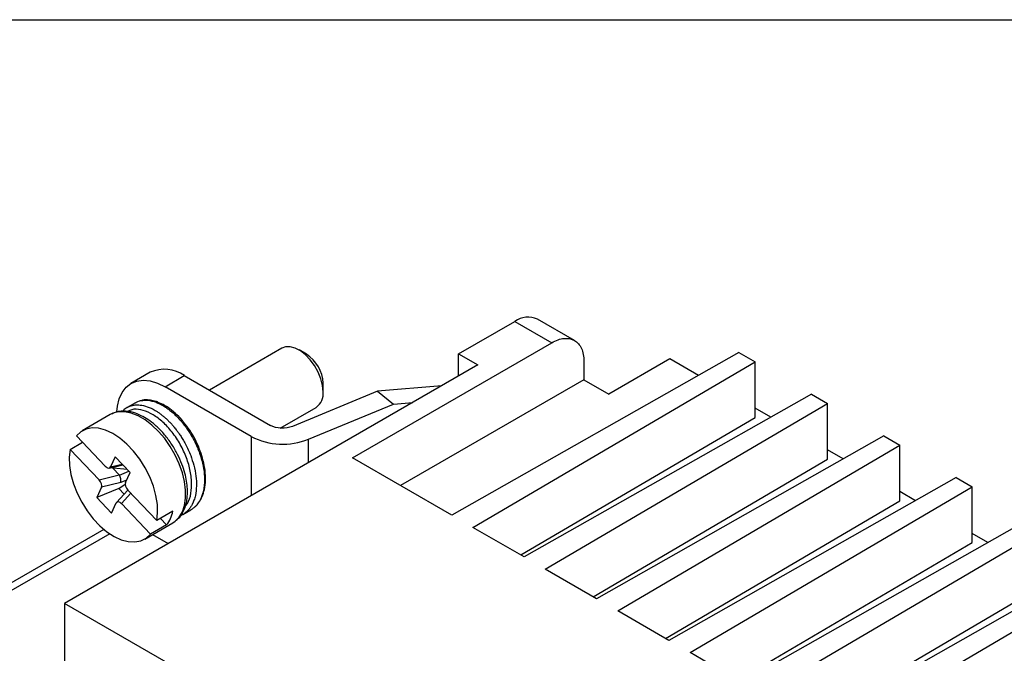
# Model space of a CAD drawing. Header units: millimetres. Extents: x 6 to 273, y 6 to 210.
# Tile 22 of 23: x 195 to 238, y 182 to 210. Entities that reach past the tile are written whole.
import ezdxf

# ---------------------------------------------------------------- set-up
doc = ezdxf.new("R2010")
doc.units = ezdxf.units.MM
doc.linetypes.add('SLD-Solid', pattern=[0])
doc.layers.add('TEXT', color=140, linetype='SLD-Solid', lineweight=25)

msp = doc.modelspace()

# ---------------------------------------------------------------- linework, layer by layer
for p, q in [((214.059, 194.851), (216.534, 196.28)), ((216.534, 196.28), (218.16, 195.341)), ((219.16, 195.44), (217.534, 196.379)), ((209.392, 190.279), (218.16, 195.341)), ((206.297, 195.094), (203.109, 193.254)), ((207.371, 194.833), (207.048, 195.02)), ((226.395, 194.914), (213.77, 187.752)), ((214.059, 194.851), (214.908, 194.361)), ((214.059, 193.872), (214.059, 194.851)), ((226.395, 194.914), (227.102, 194.506)), ((214.696, 187.218), (227.102, 194.506)), ((219.575, 194.525), (219.575, 193.708)), ((223.354, 194.628), (220.667, 193.077)), ((224.611, 193.903), (223.354, 194.628)), ((227.102, 192.057), (227.102, 194.506)), ((214.908, 194.361), (196.735, 183.871)), ((200.503, 194.041), (199.655, 193.551)), ((201.154, 193.402), (202.003, 193.892)), ((202.003, 193.892), (205.796, 191.703)), ((208.108, 193.183), (208.108, 193.556)), ((219.575, 193.708), (211.514, 189.055)), ((219.575, 193.708), (220.667, 193.077)), ((204.947, 191.213), (201.154, 193.402)), ((210.497, 193.202), (206.763, 191.657)), ((213.321, 193.446), (210.497, 193.202)), ((210.497, 193.202), (211.196, 192.639)), ((199.85, 192.7), (199.496, 192.496)), ((211.196, 192.639), (212.052, 192.713)), ((229.577, 193.077), (216.952, 185.915)), ((229.577, 193.077), (230.284, 192.669)), ((206.218, 191.584), (207.797, 192.496)), ((207.462, 191.094), (211.196, 192.639)), ((217.878, 185.381), (230.284, 192.669)), ((227.793, 192.066), (227.102, 192.465)), ((230.284, 190.22), (230.284, 192.669)), ((198.748, 192.179), (197.51, 191.465)), ((216.799, 186.004), (227.102, 192.057)), ((196.984, 190.65), (197.525, 190.962)), ((198.525, 189.906), (197.255, 191.248)), ((204.947, 191.213), (204.947, 188.611)), ((207.462, 190.063), (207.462, 191.094)), ((232.759, 191.241), (220.134, 184.078)), ((232.759, 191.241), (233.466, 190.832)), ((196.984, 190.65), (198.254, 189.308)), ((221.06, 183.544), (233.466, 190.832)), ((230.975, 190.229), (230.284, 190.628)), ((233.466, 188.383), (233.466, 190.832)), ((198.965, 190.325), (198.762, 189.877)), ((199.618, 189.635), (198.965, 190.325)), ((213.77, 187.752), (209.392, 190.279)), ((219.981, 184.167), (230.284, 190.22)), ((198.703, 189.825), (199.296, 189.975)), ((198.762, 189.877), (199.268, 190.005)), ((198.828, 189.857), (198.869, 189.813)), ((198.897, 189.874), (198.869, 189.813)), ((198.889, 189.821), (198.869, 189.813)), ((198.869, 189.813), (199.136, 189.531)), ((198.915, 189.879), (198.889, 189.821)), ((199.49, 189.77), (198.889, 189.821)), ((199.146, 189.518), (199.568, 189.688)), ((198.254, 189.308), (199.136, 189.531)), ((199.466, 189.299), (199.21, 189.196)), ((199.415, 189.187), (199.618, 189.635)), ((235.941, 189.404), (223.316, 182.241)), ((235.941, 189.404), (236.648, 188.995)), ((198.356, 188.98), (198.153, 188.531)), ((199.127, 188.923), (198.153, 188.531)), ((199.21, 189.196), (198.356, 188.98)), ((199.514, 188.861), (199.026, 188.316)), ((199.127, 188.923), (199.402, 189.119)), ((199.354, 188.682), (199.127, 188.923)), ((200.787, 187.517), (199.516, 188.859)), ((224.241, 181.707), (236.648, 188.995)), ((234.157, 188.392), (233.466, 188.791)), ((236.648, 186.546), (236.648, 188.995)), ((198.153, 188.531), (198.806, 187.842)), ((199.246, 188.261), (199.653, 188.715)), ((223.163, 182.33), (233.466, 188.383)), ((198.806, 187.842), (199.009, 188.29)), ((199.246, 188.261), (200.516, 186.919)), ((201.494, 187.925), (200.787, 187.517)), ((201.934, 187.784), (202.288, 187.988)), ((200.953, 187.613), (201.223, 187.327)), ((201.934, 187.784), (201.837, 187.735)), ((201.851, 187.755), (201.934, 187.784)), ((239.123, 187.567), (226.498, 180.405)), ((198.469, 187.131), (189.267, 181.819)), ((200.26, 186.702), (201.498, 187.416)), ((201.223, 187.327), (200.516, 186.919)), ((216.952, 185.915), (214.696, 187.218)), ((227.423, 179.87), (239.83, 187.159)), ((198.723, 186.939), (189.767, 181.769)), ((200.605, 186.901), (201.295, 186.503)), ((237.339, 186.555), (236.648, 186.954)), ((226.345, 180.493), (236.648, 186.546)), ((220.134, 184.078), (217.878, 185.381)), ((242.305, 185.73), (229.68, 178.568)), ((230.605, 178.033), (243.012, 185.322)), ((229.527, 178.656), (239.83, 184.709)), ((196.735, 183.871), (196.735, 179.962)), ((239.791, 159.015), (196.735, 183.871)), ((223.316, 182.241), (221.06, 183.544)), ((226.498, 180.405), (224.241, 181.707))]:
    msp.add_line(p, q)
at = {"flags": 128}
for points in [[(208.108, 193.183), (208.083, 193.46), (208.01, 193.754), (207.892, 194.049), (207.734, 194.332), (207.544, 194.59), (207.331, 194.812), (207.105, 194.985), (206.876, 195.103), (206.655, 195.16), (206.452, 195.153), (206.297, 195.094)], [(199.036, 192.305), (199.059, 192.545), (199.137, 192.874), (199.264, 193.156), (199.438, 193.383), (199.654, 193.551), (199.908, 193.654), (200.191, 193.691), (200.499, 193.661), (200.823, 193.564), (201.154, 193.402)], [(201.498, 187.416), (201.601, 187.485), (201.78, 187.667), (201.919, 187.901), (202.013, 188.181), (202.061, 188.502), (202.061, 188.854), (202.014, 189.229), (201.92, 189.619), (201.781, 190.013), (201.602, 190.401), (201.386, 190.775), (201.139, 191.125), (200.868, 191.442), (200.578, 191.718), (200.276, 191.948), (199.971, 192.124), (199.67, 192.243), (199.379, 192.302), (199.107, 192.299), (198.861, 192.234), (198.748, 192.179)], [(200.787, 187.517), (200.828, 187.857), (200.817, 188.229), (200.754, 188.624), (200.642, 189.031), (200.483, 189.44), (200.282, 189.839), (200.044, 190.218), (199.774, 190.567), (199.481, 190.877), (199.172, 191.139), (198.856, 191.346), (198.54, 191.492), (198.234, 191.575), (197.945, 191.592), (197.68, 191.541), (197.448, 191.426), (197.255, 191.248)], [(196.984, 190.65), (196.943, 190.31), (196.954, 189.938), (197.016, 189.543), (197.128, 189.135), (197.287, 188.727), (197.489, 188.327), (197.727, 187.948), (197.997, 187.599), (198.289, 187.29), (198.598, 187.028), (198.915, 186.821), (199.23, 186.674), (199.537, 186.592), (199.826, 186.575), (200.09, 186.625), (200.322, 186.741), (200.516, 186.919)]]:
    msp.add_lwpolyline(points, dxfattribs=at)
for centre, radius, start, end in [((217.12, 195.462), 1.006, 65.6929, 125.6176), ((206.527, 193.495), 1.582, 2.219, 57.7757), ((201.122, 192.639), 1.532, 54.8748, 113.8147), ((207.37, 193.103), 0.742, 305.1269, 6.1853), ((206.336, 193.927), 3.049, 242.9024, 291.6824), ((200.162, 188.168), 1.355, 321.6079, 349.6498)]:
    msp.add_arc(centre, radius, start, end)
for centre, major_axis, ratio, start_param, end_param in [((198.593, 190.055), (-0.133, 0.22), 0.563068, 1.939702, 3.510499), ((198.187, 189.158), (-0.133, 0.22), 0.563068, 3.510499, 5.081295), ((198.246, 189.173), (0.903, 0.338), 0.236026, 0.032311, 0.099349), ((199.098, 189.389), (-0.078, 0.238), 0.379392, 3.654954, 5.158712), ((199.584, 189.008), (-0.133, 0.22), 0.563068, 0.368906, 1.939702), ((199.178, 188.111), (-0.133, 0.22), 0.563068, 5.081295, 6.652091)]:
    msp.add_ellipse(centre, major_axis=major_axis, ratio=ratio, start_param=start_param, end_param=end_param)
for points, knots in [([(218.16, 195.341), (218.346, 195.448), (218.531, 195.512), (218.873, 195.546), (219.03, 195.516), (219.291, 195.365), (219.396, 195.244), (219.538, 194.931), (219.575, 194.738), (219.575, 194.525)], [0, 0, 0, 0, 0.25, 0.25, 0.5, 0.5, 0.75, 0.75, 1, 1, 1, 1]), ([(199.857, 192.702), (199.872, 192.711), (199.966, 192.767), (200.169, 192.819), (200.435, 192.812), (200.664, 192.755), (200.831, 192.692), (200.967, 192.627), (201.076, 192.566), (201.185, 192.498), (201.305, 192.415), (201.44, 192.309), (201.573, 192.192), (201.703, 192.065), (201.794, 191.966), (201.85, 191.902), (201.875, 191.872), (201.938, 191.798), (202.052, 191.654), (202.223, 191.407), (202.382, 191.137), (202.509, 190.882), (202.598, 190.68), (202.669, 190.492), (202.727, 190.32), (202.758, 190.21), (202.773, 190.158)], [0, 0, 0, 0, 0.01818, 0.115698, 0.213219, 0.271014, 0.31934, 0.358194, 0.387573, 0.412, 0.450414, 0.48883, 0.527246, 0.565664, 0.604082, 0.609981, 0.617837, 0.62765, 0.668829, 0.727609, 0.803971, 0.849793, 0.892307, 0.931513, 0.967411, 1, 1, 1, 1]), ([(202.462, 188.118), (202.472, 188.125), (202.539, 188.173), (202.626, 188.287), (202.723, 188.436), (202.814, 188.626), (202.899, 188.897), (202.945, 189.283), (202.925, 189.712), (202.844, 190.146), (202.711, 190.576), (202.531, 190.996), (202.307, 191.399), (202.047, 191.772), (201.758, 192.102), (201.45, 192.378), (201.146, 192.584), (200.895, 192.707), (200.667, 192.785), (200.431, 192.828), (200.204, 192.835), (200.078, 192.783), (200.037, 192.766)], [0, 0, 0, 0, 0.007279, 0.04911, 0.082068, 0.107918, 0.165511, 0.231028, 0.295847, 0.357844, 0.418158, 0.478513, 0.539352, 0.60011, 0.661112, 0.722156, 0.781445, 0.833958, 0.865405, 0.911139, 0.97083, 1, 1, 1, 1]), ([(201.616, 187.51), (201.663, 187.544), (201.786, 187.633), (201.923, 187.837), (202.033, 188.076), (202.099, 188.313), (202.133, 188.538), (202.143, 188.762), (202.134, 189.021), (202.093, 189.334), (202.002, 189.71), (201.859, 190.116), (201.653, 190.55), (201.382, 190.988), (201.066, 191.387), (200.734, 191.714), (200.414, 191.961), (200.094, 192.147), (199.805, 192.261), (199.531, 192.322), (199.28, 192.336), (199.029, 192.307), (198.879, 192.237), (198.81, 192.204)], [0, 0, 0, 0, 0.032112, 0.08437, 0.128832, 0.165559, 0.202684, 0.233941, 0.265591, 0.313809, 0.36347, 0.417551, 0.476599, 0.540676, 0.606149, 0.666542, 0.721759, 0.771806, 0.828296, 0.865322, 0.908325, 0.957338, 1, 1, 1, 1]), ([(199.496, 192.496), (199.435, 192.458), (199.36, 192.411), (199.301, 192.341), (199.29, 192.329)], [0, 0, 0, 0, 0.815908, 1, 1, 1, 1]), ([(199.491, 192.491), (199.507, 192.501), (199.544, 192.523), (199.621, 192.556), (199.707, 192.583), (199.803, 192.6), (199.896, 192.609), (200.005, 192.608), (200.19, 192.586), (200.458, 192.507), (200.727, 192.365), (200.919, 192.234), (201.033, 192.147), (201.147, 192.052), (201.259, 191.95), (201.369, 191.84), (201.442, 191.76), (201.495, 191.7), (201.554, 191.631), (201.639, 191.526), (201.739, 191.39), (201.836, 191.249), (201.943, 191.079), (202.106, 190.79), (202.282, 190.409), (202.377, 190.094), (202.419, 189.954)], [0, 0, 0, 0, 0.020271, 0.045322, 0.086535, 0.113208, 0.143921, 0.178676, 0.21747, 0.314593, 0.411712, 0.444129, 0.476544, 0.50896, 0.541375, 0.57379, 0.606204, 0.608172, 0.622454, 0.661033, 0.6887, 0.721949, 0.760778, 0.805188, 0.91284, 1, 1, 1, 1]), ([(202.048, 188.149), (202.081, 188.187), (202.203, 188.329), (202.308, 188.705), (202.343, 189.239), (202.251, 189.827), (202.053, 190.429), (201.755, 191.016), (201.379, 191.539), (200.957, 191.958), (200.514, 192.258), (200.081, 192.411), (199.739, 192.431), (199.58, 192.344), (199.527, 192.315)], [0, 0, 0, 0, 0.03324, 0.12648, 0.21972, 0.309836, 0.399953, 0.493193, 0.586433, 0.67655, 0.766667, 0.859907, 0.953147, 1, 1, 1, 1]), ([(206.763, 191.657), (206.62, 191.598), (206.44, 191.569), (206.089, 191.586), (205.92, 191.631), (205.796, 191.703)], [0, 0, 0, 0, 0.5, 0.5, 1, 1, 1, 1]), ([(202.773, 190.158), (202.81, 189.996), (202.882, 189.68), (202.896, 189.343), (202.884, 189.111), (202.866, 188.94), (202.826, 188.748), (202.773, 188.589), (202.735, 188.501), (202.699, 188.427), (202.653, 188.343), (202.576, 188.234), (202.489, 188.138), (202.394, 188.054), (202.323, 188.01), (202.288, 187.988)], [0, 0, 0, 0, 0.168699, 0.329227, 0.371322, 0.439555, 0.535776, 0.61871, 0.663024, 0.669208, 0.735526, 0.801845, 0.868165, 0.934486, 1, 1, 1, 1]), ([(202.419, 189.954), (202.456, 189.792), (202.528, 189.476), (202.547, 189.024), (202.507, 188.672), (202.442, 188.446), (202.401, 188.342), (202.379, 188.293), (202.369, 188.272), (202.363, 188.26), (202.361, 188.256), (202.354, 188.242), (202.328, 188.191), (202.288, 188.124), (202.234, 188.048), (202.181, 187.984), (202.116, 187.916), (202.035, 187.849), (201.973, 187.804), (201.936, 187.785), (201.934, 187.784)], [0, 0, 0, 0, 0.168683, 0.329204, 0.498954, 0.594124, 0.636017, 0.652476, 0.668935, 0.669146, 0.67071, 0.674973, 0.690966, 0.752809, 0.7887, 0.830962, 0.879593, 0.934593, 0.995961, 1, 1, 1, 1])]:
    msp.add_open_spline(points, degree=3, knots=knots)
at = {"layer": 'TEXT'}
msp.add_line((6.35, 209.55), (273.05, 209.55), dxfattribs=at)

doc.saveas('drawing.dxf')
